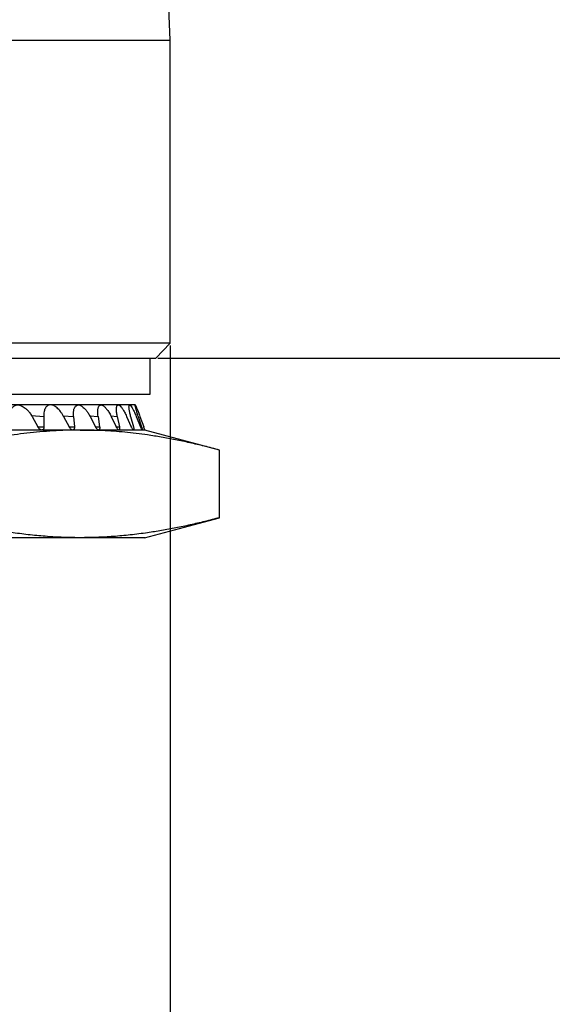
# Model space of a CAD drawing. Header units: millimetres. Extents: x 5820 to 6228, y 2147 to 2435.
# Tile 7 of 20: x 5921 to 5936, y 2218 to 2246. Entities that reach past the tile are written whole.
import ezdxf

# ---------------------------------------------------------------- set-up
doc = ezdxf.new("R2010")
doc.units = ezdxf.units.MM
doc.layers.add('1轮廓实线层', color=7, linetype='Continuous')
doc.layers.add('2细线层', color=3, linetype='Continuous')
doc.styles.add('SLDTEXTSTYLE1', font='txt')
doc.dimstyles.new('SLDDIMSTYLE0', dxfattribs={"dimtxt": 7, "dimasz": 8.16, "dimexe": 0, "dimexo": 0.0625, "dimgap": 1.75, "dimtad": 2, "dimdec": 0, "dimrnd": 1e-09, "dimzin": 4, "dimdsep": 46, "dimtxsty": 'SLDTEXTSTYLE1', "dimsah": 1, "dimcen": 0.09, "dimadec": 0, "dimazin": 1, "dimtfac": 1, "dimtofl": 0, "dimtmove": 0, "dimatfit": 3, "dimfxl": 1, "dimfrac": 2, "dimtolj": 1, "dimtzin": 12, "dimarcsym": 0})

# ---------------------------------------------------------------- blocks, each defined once
blk = doc.blocks.new('*D16')
at = {"layer": '2细线层', "color": 0, "lineweight": -2, "ltscale": 2, "transparency": 16777216}
for p, q in [((6035.78, 2244.562), (6035.78, 2252.722)), ((5924.625, 2236.402), (6035.78, 2236.402)), ((5919.694, 2217.402), (6035.78, 2217.402)), ((6035.78, 2209.242), (6035.78, 2177.859))]:
    blk.add_line(p, q, dxfattribs=at)
at = {"layer": '2细线层', "color": 0, "ltscale": 2, "transparency": 16777216}
for points in [[(6034.42, 2244.562), (6037.14, 2244.562), (6035.78, 2236.402)], [(6034.42, 2209.242), (6037.14, 2209.242), (6035.78, 2217.402)]]:
    blk.add_solid(points, dxfattribs=at)
at = {"layer": 'Defpoints', "color": 0, "ltscale": 2, "transparency": 16777216}
for p in [(5924.563, 2236.402), (6035.78, 2236.402), (5919.632, 2217.402)]:
    blk.add_point(p, dxfattribs=at)
at = {"layer": '2细线层', "color": 0, "ltscale": 2, "transparency": 16777216, "insert": (6037.53, 2188.738), "char_height": 7, "attachment_point": 2, "rotation": 90, "style": 'SLDTEXTSTYLE1'}
blk.add_mtext('\\A1;GH=19', dxfattribs=at)
blk = doc.blocks.new('*D18')
at = {"layer": '2细线层', "color": 0, "lineweight": -2, "ltscale": 2, "transparency": 16777216}
for p, q in [((5896.663, 2236.756), (5896.663, 2172.376)), ((5924.963, 2236.756), (5924.963, 2172.376)), ((5896.663, 2172.376), (5857.844, 2172.376)), ((5916.803, 2172.376), (5904.823, 2172.376))]:
    blk.add_line(p, q, dxfattribs=at)
at = {"layer": '2细线层', "color": 0, "ltscale": 2, "transparency": 16777216}
for points in [[(5904.823, 2173.736), (5904.823, 2171.016), (5896.663, 2172.376)], [(5916.803, 2173.736), (5916.803, 2171.016), (5924.963, 2172.376)]]:
    blk.add_solid(points, dxfattribs=at)
at = {"layer": 'Defpoints', "color": 0, "ltscale": 2, "transparency": 16777216}
for p in [(5896.663, 2236.818), (5924.963, 2236.818), (5924.963, 2172.376)]:
    blk.add_point(p, dxfattribs=at)
at = {"layer": '2细线层', "color": 0, "ltscale": 2, "transparency": 16777216, "insert": (5869.115, 2170.626), "char_height": 7, "attachment_point": 2, "style": 'SLDTEXTSTYLE1'}
blk.add_mtext('\\A1;{\\fISOCPEUR|b0|i0|c134|p34;%%C}28.3', dxfattribs=at)

msp = doc.modelspace()

# ---------------------------------------------------------------- linework, layer by layer
at = {"layer": '1轮廓实线层', "linetype": 'Continuous', "lineweight": 25, "ltscale": 2}
for p, q in [((5924.963, 2245.269), (5924.918, 2246.402)), ((5896.663, 2245.269), (5924.963, 2245.269)), ((5924.963, 2236.818), (5924.963, 2245.269)), ((5924.963, 2236.818), (5910.813, 2236.818)), ((5924.563, 2236.402), (5924.963, 2236.818)), ((5897.063, 2236.402), (5924.563, 2236.402)), ((5924.413, 2235.402), (5924.413, 2236.402)), ((5897.213, 2235.402), (5924.413, 2235.402)), ((5921.629, 2235.102), (5919.146, 2235.102)), ((5922.407, 2235.102), (5919.746, 2235.102)), ((5923.039, 2235.102), (5920.234, 2235.102)), ((5923.518, 2235.102), (5920.603, 2235.102)), ((5920.858, 2235.102), (5920.663, 2235.102)), ((5920.978, 2235.102), (5920.824, 2235.102)), ((5923.837, 2235.102), (5920.849, 2235.102)), ((5923.982, 2235.102), (5920.96, 2235.102)), ((5923.992, 2235.102), (5920.968, 2235.102)), ((5921.099, 2234.806), (5921.439, 2234.783)), ((5921.114, 2234.783), (5921.276, 2234.493)), ((5921.439, 2234.783), (5921.446, 2234.493)), ((5921.982, 2234.801), (5922.27, 2234.783)), ((5921.994, 2234.783), (5922.151, 2234.493)), ((5922.27, 2234.783), (5922.296, 2234.493)), ((5922.724, 2234.797), (5922.957, 2234.783)), ((5922.732, 2234.783), (5922.883, 2234.493)), ((5922.957, 2234.783), (5923, 2234.493)), ((5923.315, 2234.793), (5923.491, 2234.783)), ((5923.321, 2234.783), (5923.463, 2234.493)), ((5923.491, 2234.783), (5923.552, 2234.493)), ((5923.752, 2234.783), (5923.884, 2234.493)), ((5923.865, 2234.783), (5923.943, 2234.493)), ((5924.021, 2234.783), (5924.141, 2234.493)), ((5924.075, 2234.783), (5924.169, 2234.493)), ((5924.123, 2234.783), (5924.23, 2234.493)), ((5921.388, 2234.402), (5920.391, 2234.402)), ((5921.276, 2234.493), (5921.446, 2234.493)), ((5922.252, 2234.402), (5921.388, 2234.402)), ((5922.151, 2234.493), (5922.296, 2234.493)), ((5922.461, 2234.402), (5922.972, 2234.402)), ((5922.883, 2234.493), (5923, 2234.493)), ((5923.539, 2234.402), (5922.972, 2234.402)), ((5923.463, 2234.493), (5923.552, 2234.493)), ((5923.947, 2234.402), (5923.539, 2234.402)), ((5924.189, 2234.402), (5923.947, 2234.402)), ((5924.141, 2234.493), (5924.169, 2234.493)), ((5924.263, 2234.402), (5924.189, 2234.402)), ((5926.347, 2233.844), (5924.263, 2234.402)), ((5926.343, 2231.96), (5926.343, 2233.844)), ((5924.25, 2231.399), (5926.347, 2231.96))]:
    msp.add_line(p, q, dxfattribs=at)
for points, knots in [([(5920.475, 2234.783), (5920.476, 2234.803), (5920.479, 2234.842), (5920.491, 2234.895), (5920.506, 2234.941), (5920.526, 2234.982), (5920.561, 2235.034), (5920.62, 2235.086), (5920.713, 2235.11), (5920.817, 2235.085), (5920.91, 2235.027), (5920.99, 2234.955), (5921.056, 2234.878), (5921.095, 2234.815), (5921.114, 2234.783)], [0, 0, 0, 0, 0.056179, 0.110211, 0.162226, 0.212273, 0.26037, 0.382909, 0.500762, 0.618525, 0.74139, 0.821666, 0.907774, 1, 1, 1, 1]), ([(5921.994, 2234.783), (5921.98, 2234.807), (5921.953, 2234.853), (5921.909, 2234.916), (5921.862, 2234.972), (5921.799, 2235.033), (5921.719, 2235.088), (5921.627, 2235.109), (5921.547, 2235.088), (5921.485, 2235.022), (5921.444, 2234.921), (5921.441, 2234.83), (5921.439, 2234.783)], [0, 0, 0, 0, 0.066953, 0.131539, 0.195059, 0.258876, 0.380146, 0.499658, 0.619041, 0.740198, 0.868139, 1, 1, 1, 1]), ([(5922.27, 2234.783), (5922.269, 2234.803), (5922.266, 2234.842), (5922.269, 2234.895), (5922.275, 2234.941), (5922.284, 2234.982), (5922.303, 2235.034), (5922.34, 2235.086), (5922.405, 2235.11), (5922.483, 2235.085), (5922.556, 2235.027), (5922.622, 2234.955), (5922.679, 2234.878), (5922.714, 2234.815), (5922.732, 2234.783)], [0, 0, 0, 0, 0.0561792, 0.1102112, 0.1622258, 0.2122732, 0.2603695, 0.3829088, 0.5007619, 0.6185247, 0.7413897, 0.8216665, 0.907774, 1, 1, 1, 1]), ([(5922.957, 2234.783), (5922.954, 2234.803), (5922.949, 2234.843), (5922.947, 2234.896), (5922.948, 2234.944), (5922.953, 2234.986), (5922.961, 2235.021), (5922.972, 2235.051), (5922.986, 2235.074), (5923.002, 2235.09), (5923.02, 2235.1), (5923.046, 2235.104), (5923.085, 2235.092), (5923.138, 2235.052), (5923.197, 2234.987), (5923.26, 2234.898), (5923.3, 2234.822), (5923.321, 2234.783)], [0, 0, 0, 0, 0.056641, 0.111666, 0.165213, 0.217336, 0.268041, 0.31733, 0.36522, 0.411775, 0.457117, 0.501443, 0.589926, 0.683506, 0.782931, 0.888323, 1, 1, 1, 1]), ([(5923.491, 2234.783), (5923.487, 2234.803), (5923.479, 2234.843), (5923.472, 2234.896), (5923.468, 2234.944), (5923.468, 2234.986), (5923.47, 2235.021), (5923.475, 2235.051), (5923.482, 2235.074), (5923.492, 2235.09), (5923.504, 2235.1), (5923.523, 2235.104), (5923.552, 2235.092), (5923.594, 2235.052), (5923.643, 2234.987), (5923.697, 2234.898), (5923.733, 2234.822), (5923.752, 2234.783)], [0, 0, 0, 0, 0.0566405, 0.1116656, 0.1652133, 0.2173356, 0.2680412, 0.3173296, 0.3652204, 0.4117753, 0.4571169, 0.5014427, 0.5899261, 0.6835061, 0.782931, 0.8883232, 1, 1, 1, 1]), ([(5923.865, 2234.783), (5923.86, 2234.803), (5923.85, 2234.843), (5923.838, 2234.896), (5923.829, 2234.944), (5923.823, 2234.986), (5923.819, 2235.021), (5923.818, 2235.051), (5923.82, 2235.074), (5923.823, 2235.09), (5923.829, 2235.1), (5923.839, 2235.104), (5923.858, 2235.092), (5923.889, 2235.052), (5923.927, 2234.987), (5923.971, 2234.898), (5924.004, 2234.822), (5924.021, 2234.783)], [0, 0, 0, 0, 0.056641, 0.111666, 0.165213, 0.217336, 0.268041, 0.31733, 0.36522, 0.411775, 0.457117, 0.501443, 0.589926, 0.683506, 0.782931, 0.888323, 1, 1, 1, 1]), ([(5924.076, 2234.783), (5924.069, 2234.803), (5924.056, 2234.843), (5924.04, 2234.896), (5924.026, 2234.944), (5924.014, 2234.986), (5924.005, 2235.021), (5923.998, 2235.051), (5923.993, 2235.074), (5923.991, 2235.09), (5923.99, 2235.1), (5923.992, 2235.104), (5924.001, 2235.092), (5924.019, 2235.052), (5924.046, 2234.987), (5924.08, 2234.898), (5924.108, 2234.822), (5924.123, 2234.783)], [0, 0, 0, 0, 0.056645, 0.111674, 0.165224, 0.217348, 0.268054, 0.317342, 0.365231, 0.411783, 0.457121, 0.501442, 0.589925, 0.683504, 0.782929, 0.888322, 1, 1, 1, 1]), ([(5922.257, 2234.402), (5922.133, 2234.398), (5921.885, 2234.39), (5921.517, 2234.367), (5921.154, 2234.335), (5920.795, 2234.295), (5920.358, 2234.233), (5919.833, 2234.14), (5919.212, 2234.008), (5918.792, 2233.9), (5918.578, 2233.844)], [0, 0, 0, 0, 0.101146, 0.200962, 0.299465, 0.396671, 0.492596, 0.65566, 0.824775, 1, 1, 1, 1]), ([(5921.388, 2234.402), (5921.382, 2234.402), (5921.37, 2234.403), (5921.35, 2234.412), (5921.327, 2234.428), (5921.3, 2234.453), (5921.284, 2234.48), (5921.276, 2234.493)], [0, 0, 0, 0, 0.160531, 0.319013, 0.48204, 0.738726, 1, 1, 1, 1]), ([(5921.446, 2234.493), (5921.446, 2234.484), (5921.446, 2234.466), (5921.441, 2234.444), (5921.43, 2234.423), (5921.414, 2234.405), (5921.396, 2234.403), (5921.388, 2234.402)], [0, 0, 0, 0, 0.174184, 0.343602, 0.514923, 0.75943, 1, 1, 1, 1]), ([(5922.252, 2234.402), (5922.247, 2234.402), (5922.236, 2234.403), (5922.219, 2234.412), (5922.198, 2234.428), (5922.173, 2234.454), (5922.158, 2234.48), (5922.151, 2234.493)], [0, 0, 0, 0, 0.158775, 0.321567, 0.496369, 0.745799, 1, 1, 1, 1]), ([(5922.296, 2234.493), (5922.296, 2234.484), (5922.297, 2234.466), (5922.294, 2234.444), (5922.286, 2234.423), (5922.274, 2234.405), (5922.259, 2234.403), (5922.252, 2234.402)], [0, 0, 0, 0, 0.174816, 0.344198, 0.514879, 0.766755, 1, 1, 1, 1]), ([(5922.461, 2234.402), (5922.444, 2234.401), (5922.41, 2234.4), (5922.359, 2234.396), (5922.308, 2234.402), (5922.274, 2234.402), (5922.257, 2234.402)], [0, 0, 0, 0, 0.250257, 0.499296, 0.746315, 1, 1, 1, 1]), ([(5926.343, 2233.844), (5926.204, 2233.881), (5925.928, 2233.953), (5925.518, 2234.048), (5925.116, 2234.133), (5924.723, 2234.205), (5924.253, 2234.279), (5923.705, 2234.345), (5923.08, 2234.393), (5922.666, 2234.399), (5922.461, 2234.402)], [0, 0, 0, 0, 0.108341, 0.214345, 0.318027, 0.419401, 0.518484, 0.681185, 0.84166, 1, 1, 1, 1]), ([(5922.972, 2234.402), (5922.968, 2234.402), (5922.96, 2234.403), (5922.946, 2234.411), (5922.928, 2234.426), (5922.906, 2234.452), (5922.89, 2234.479), (5922.883, 2234.493)], [0, 0, 0, 0, 0.152041, 0.302841, 0.45805, 0.726862, 1, 1, 1, 1]), ([(5923, 2234.493), (5923.002, 2234.483), (5923.004, 2234.465), (5923.003, 2234.441), (5922.998, 2234.421), (5922.988, 2234.405), (5922.977, 2234.403), (5922.972, 2234.402)], [0, 0, 0, 0, 0.184189, 0.362543, 0.542974, 0.773258, 1, 1, 1, 1]), ([(5923.539, 2234.402), (5923.536, 2234.402), (5923.53, 2234.403), (5923.519, 2234.411), (5923.504, 2234.426), (5923.484, 2234.452), (5923.47, 2234.479), (5923.463, 2234.493)], [0, 0, 0, 0, 0.152041, 0.302841, 0.45805, 0.726862, 1, 1, 1, 1]), ([(5923.552, 2234.493), (5923.554, 2234.483), (5923.557, 2234.465), (5923.559, 2234.441), (5923.557, 2234.421), (5923.551, 2234.405), (5923.543, 2234.403), (5923.539, 2234.402)], [0, 0, 0, 0, 0.1841895, 0.3625426, 0.5429738, 0.7732578, 1, 1, 1, 1]), ([(5923.947, 2234.402), (5923.944, 2234.402), (5923.94, 2234.403), (5923.932, 2234.411), (5923.92, 2234.426), (5923.903, 2234.452), (5923.89, 2234.479), (5923.884, 2234.493)], [0, 0, 0, 0, 0.152041, 0.302841, 0.45805, 0.726862, 1, 1, 1, 1]), ([(5923.943, 2234.493), (5923.946, 2234.483), (5923.95, 2234.465), (5923.954, 2234.441), (5923.956, 2234.421), (5923.954, 2234.405), (5923.949, 2234.403), (5923.947, 2234.402)], [0, 0, 0, 0, 0.1841894, 0.3625426, 0.5429738, 0.7732578, 1, 1, 1, 1]), ([(5924.189, 2234.402), (5924.187, 2234.402), (5924.185, 2234.403), (5924.18, 2234.411), (5924.171, 2234.426), (5924.158, 2234.452), (5924.146, 2234.479), (5924.141, 2234.493)], [0, 0, 0, 0, 0.152041, 0.302841, 0.45805, 0.726862, 1, 1, 1, 1]), ([(5924.169, 2234.493), (5924.172, 2234.483), (5924.178, 2234.465), (5924.185, 2234.441), (5924.189, 2234.421), (5924.192, 2234.405), (5924.19, 2234.403), (5924.189, 2234.402)], [0, 0, 0, 0, 0.1841894, 0.3625426, 0.5429738, 0.7732578, 1, 1, 1, 1]), ([(5924.25, 2234.437), (5924.247, 2234.445), (5924.241, 2234.461), (5924.233, 2234.482), (5924.23, 2234.493)], [0, 0, 0, 0, 0.496633, 1, 1, 1, 1]), ([(5924.262, 2234.402), (5924.262, 2234.403), (5924.262, 2234.404), (5924.257, 2234.416), (5924.252, 2234.43), (5924.25, 2234.437)], [0, 0, 0, 0, 0.333324, 0.659775, 1, 1, 1, 1]), ([(5922.461, 2231.402), (5922.358, 2231.403), (5922.154, 2231.404), (5921.848, 2231.416), (5921.485, 2231.438), (5921.064, 2231.476), (5920.526, 2231.544), (5919.924, 2231.645), (5919.255, 2231.785), (5918.805, 2231.901), (5918.578, 2231.96)], [0, 0, 0, 0, 0.078679, 0.1573, 0.236196, 0.35845, 0.481521, 0.651104, 0.823311, 1, 1, 1, 1]), ([(5926.343, 2231.96), (5926.206, 2231.924), (5925.934, 2231.852), (5925.528, 2231.758), (5925.127, 2231.673), (5924.73, 2231.6), (5924.307, 2231.533), (5923.857, 2231.476), (5923.386, 2231.433), (5922.921, 2231.407), (5922.614, 2231.404), (5922.461, 2231.402)], [0, 0, 0, 0, 0.106641, 0.211429, 0.314724, 0.416927, 0.518482, 0.641541, 0.763806, 0.88202, 1, 1, 1, 1]), ([(5922.461, 2231.402), (5922.395, 2231.402), (5922.265, 2231.402), (5922.058, 2231.402), (5921.843, 2231.402), (5921.619, 2231.402), (5921.386, 2231.402), (5921.145, 2231.402), (5920.894, 2231.402), (5920.635, 2231.402), (5920.043, 2231.402), (5919.05, 2231.402), (5917.557, 2231.402), (5915.947, 2231.402), (5914.592, 2231.402), (5913.561, 2231.402), (5912.881, 2231.402), (5912.196, 2231.402), (5911.506, 2231.402), (5911.044, 2231.402), (5910.813, 2231.402)], [0, 0, 0, 0, 0.0274048, 0.0547322, 0.0820044, 0.1092438, 0.1364729, 0.163714, 0.1909898, 0.2183225, 0.2457343, 0.3728537, 0.5000092, 0.6271285, 0.754284, 0.8035523, 0.8526273, 0.9016396, 0.9507203, 1, 1, 1, 1]), ([(5924.263, 2231.402), (5924.262, 2231.402), (5924.26, 2231.402), (5924.246, 2231.402), (5924.223, 2231.402), (5924.191, 2231.402), (5924.15, 2231.402), (5924.099, 2231.402), (5924.04, 2231.402), (5923.971, 2231.402), (5923.893, 2231.402), (5923.777, 2231.402), (5923.61, 2231.402), (5923.375, 2231.402), (5923.106, 2231.402), (5922.804, 2231.402), (5922.575, 2231.402), (5922.461, 2231.402)], [0, 0, 0, 0, 0.050202, 0.100267, 0.150231, 0.200128, 0.249991, 0.299856, 0.349757, 0.399729, 0.449805, 0.500021, 0.60028, 0.700132, 0.799852, 0.899716, 1, 1, 1, 1])]:
    msp.add_open_spline(points, degree=3, knots=knots, dxfattribs=at)

# ---------------------------------------------------------------- dimensions: what is measured, and where the dimension line sits
at = {"layer": '2细线层', "ltscale": 2}
dim = msp.add_linear_dim(base=(6035.78, 2236.402), p1=(5919.632, 2217.402), p2=(5924.563, 2236.402), angle=90, text='GH=<>', dimstyle='SLDDIMSTYLE0', dxfattribs=at)
dim.commit()
dim.dimension.update_dxf_attribs({"geometry": '*D16', "text_midpoint": (6035.78, 2188.738), "dimtype": 160})
dim = msp.add_linear_dim(base=(5924.963, 2172.376), p1=(5896.663, 2236.818), p2=(5924.963, 2236.818), text='{\\fISOCPEUR|b0|i0|c134|p34;%%C}<>.3', dimstyle='SLDDIMSTYLE0', override={"dimzin": 4}, dxfattribs=at)
dim.commit()
dim.dimension.update_dxf_attribs({"geometry": '*D18', "text_midpoint": (5869.115, 2172.376), "dimtype": 160})

doc.saveas('drawing.dxf')
